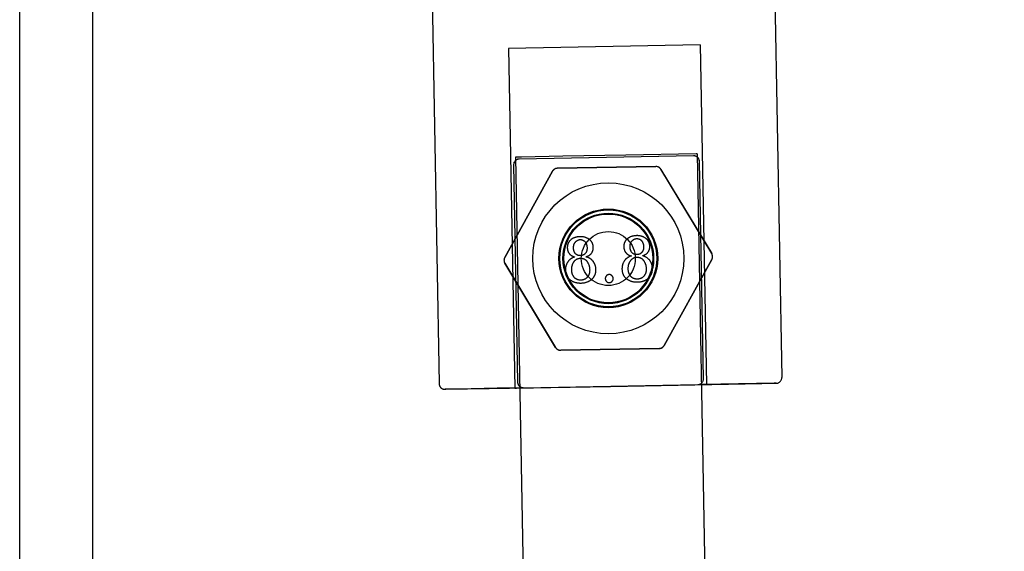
# Model space of a CAD drawing. Header units: inches. Extents: x 0 to 224, y 0 to 145.
# Tile 58 of 63: x 167.661 to 169.355, y 84.488 to 85.404. Entities that reach past the tile are written whole.
import ezdxf

# ---------------------------------------------------------------- set-up
doc = ezdxf.new("R2010")
doc.units = ezdxf.units.IN
doc.header["$LTSCALE"] = 12.302632
doc.header["$MEASUREMENT"] = 0
doc.linetypes.add('HIDDEN', pattern=[0.2, 0.1, -0.1])
doc.layers.get('0').update_dxf_attribs({"linetype": 'CONTINUOUS'})
doc.layers.add('02___PRT_ALL_AXES', color=7, linetype='CONTINUOUS')
doc.layers.add('DEFAULT_2', color=8, linetype='HIDDEN')

msp = doc.modelspace()

# ---------------------------------------------------------------- linework, layer by layer
at = {"color": 7, "linetype": 'Continuous'}
for p, q in [((167.6607, 83.7007), (167.6607, 86.7007)), ((167.7857, 86.7007), (167.7857, 83.7071))]:
    msp.add_line(p, q, dxfattribs=at)
at = {"layer": '02___PRT_ALL_AXES', "color": 8, "linetype": 'HIDDEN'}
for p, q in [((168.9528, 85.8615), (168.9723, 84.7877)), ((168.3629, 85.8508), (168.3824, 84.7769))]:
    msp.add_line(p, q, dxfattribs=at)
for centre, radius in [((168.6736, 84.9927), 0.13), ((168.6736, 84.9926), 0.078), ((168.6736, 84.9926), 0.0765)]:
    msp.add_circle(centre, radius, dxfattribs=at)
at = {"layer": 'DEFAULT_2', "color": 8, "linetype": 'HIDDEN'}
for p, q in [((168.8319, 85.3602), (168.5019, 85.3542)), ((168.5019, 85.3542), (168.5126, 84.7693)), ((168.8319, 85.3602), (168.8425, 84.7753)), ((168.5141, 85.1669), (169.0426, 56.1717)), ((168.5145, 85.1669), (168.5141, 85.1669)), ((168.524, 85.1671), (168.5145, 85.1669)), ((168.8204, 85.1693), (168.5204, 85.1638)), ((168.6704, 85.1665), (168.5204, 85.1637)), ((168.5955, 85.1685), (168.524, 85.1671)), ((168.7035, 85.1705), (168.5955, 85.1685)), ((168.8204, 85.1692), (168.6704, 85.1665)), ((168.8266, 85.1726), (169.3551, 56.1774)), ((168.5106, 85.1536), (168.5174, 84.7796)), ((168.586, 85.1478), (168.7554, 85.1509)), ((168.7554, 85.1509), (168.586, 85.1478)), ((168.8515, 85.0009), (168.7642, 85.1461)), ((168.7642, 85.146), (168.8516, 85.0008)), ((168.8374, 84.7854), (168.8305, 85.1594)), ((168.5774, 85.1427), (168.4954, 84.9944)), ((168.4954, 84.9943), (168.5774, 85.1426)), ((168.7697, 84.8426), (168.8517, 84.9909)), ((168.4956, 84.9844), (168.583, 84.8392)), ((168.583, 84.8392), (168.4956, 84.9843)), ((168.8517, 84.9908), (168.7697, 84.8426)), ((168.5917, 84.8344), (168.7611, 84.8375)), ((168.7611, 84.8374), (168.5917, 84.8343)), ((168.4687, 84.7684), (168.6776, 84.7721)), ((168.5276, 84.7699), (168.8275, 84.7753)), ((168.604, 84.7709), (168.7227, 84.773)), ((168.6776, 84.7721), (168.8519, 84.7753)), ((168.7227, 84.773), (168.8178, 84.7748)), ((168.8178, 84.7748), (168.8418, 84.7753)), ((168.8275, 84.7752), (168.8364, 84.7754)), ((168.8418, 84.7753), (168.8425, 84.7753)), ((168.8519, 84.7753), (168.9379, 84.777)), ((168.9379, 84.777), (168.9614, 84.7775)), ((168.3934, 84.7671), (168.3927, 84.7671)), ((168.4155, 84.7676), (168.3934, 84.7671)), ((168.4822, 84.7689), (168.4155, 84.7676)), ((168.5276, 84.7698), (168.4822, 84.7689))]:
    msp.add_line(p, q, dxfattribs=at)
for points in [[(168.8266, 85.1726), (168.8262, 85.1726), (168.825, 85.1726), (168.7035, 85.1705)], [(168.6251, 85.03), (168.624, 85.03), (168.623, 85.0299), (168.622, 85.0298), (168.621, 85.0297), (168.6201, 85.0296), (168.6193, 85.0294), (168.6185, 85.0292), (168.6177, 85.029), (168.6169, 85.0288), (168.6162, 85.0286), (168.6155, 85.0283), (168.6148, 85.0281), (168.6141, 85.0278), (168.6135, 85.0275), (168.6128, 85.0272), (168.6122, 85.0268), (168.6116, 85.0265), (168.6111, 85.0261), (168.6105, 85.0257), (168.6099, 85.0253), (168.6094, 85.0249), (168.6089, 85.0244)], [(168.6172, 85.021), (168.6175, 85.0214), (168.6179, 85.0218), (168.6183, 85.0221), (168.6187, 85.0224), (168.619, 85.0227), (168.6194, 85.023), (168.6198, 85.0233), (168.6201, 85.0235), (168.6205, 85.0237), (168.6208, 85.0239), (168.6212, 85.0241), (168.6215, 85.0242), (168.6219, 85.0243), (168.6222, 85.0245), (168.6225, 85.0246), (168.6229, 85.0247), (168.6233, 85.0248), (168.6236, 85.0248), (168.624, 85.0249), (168.6243, 85.0249), (168.6247, 85.025), (168.6251, 85.025)], [(168.641, 85.0252), (168.6405, 85.0256), (168.6399, 85.026), (168.6393, 85.0264), (168.6387, 85.0267), (168.6381, 85.0271), (168.6375, 85.0274), (168.6369, 85.0277), (168.6363, 85.028), (168.6356, 85.0283), (168.6349, 85.0285), (168.6342, 85.0288), (168.6335, 85.029), (168.6328, 85.0292), (168.632, 85.0294), (168.6312, 85.0295), (168.6304, 85.0297), (168.6296, 85.0298), (168.6288, 85.0299), (168.6279, 85.0299), (168.627, 85.03), (168.626, 85.03), (168.6251, 85.03)], [(168.6251, 85.025), (168.6256, 85.025), (168.626, 85.025), (168.6265, 85.0249), (168.6269, 85.0249), (168.6273, 85.0248), (168.6277, 85.0247), (168.6281, 85.0247), (168.6285, 85.0246), (168.6289, 85.0244), (168.6292, 85.0243), (168.6296, 85.0242), (168.6299, 85.024), (168.6303, 85.0239), (168.6306, 85.0237), (168.6309, 85.0235), (168.6312, 85.0233), (168.6315, 85.0231), (168.6319, 85.0229), (168.6322, 85.0226), (168.6325, 85.0224), (168.6328, 85.0221), (168.6331, 85.0218), (168.6333, 85.0215), (168.6336, 85.0212)], [(168.6477, 85.0119), (168.6477, 85.0126), (168.6477, 85.0132), (168.6476, 85.0139), (168.6475, 85.0145), (168.6474, 85.0151), (168.6473, 85.0156), (168.6471, 85.0162), (168.647, 85.0168), (168.6468, 85.0173), (168.6466, 85.0178), (168.6464, 85.0183), (168.6462, 85.0188), (168.646, 85.0193), (168.6457, 85.0198), (168.6455, 85.0203), (168.6452, 85.0208), (168.6449, 85.0212), (168.6445, 85.0217), (168.6442, 85.0221), (168.6438, 85.0226), (168.6434, 85.023), (168.643, 85.0235), (168.6425, 85.0239), (168.6421, 85.0243), (168.6416, 85.0248), (168.641, 85.0252)], [(168.7062, 85.0262), (168.7057, 85.0258), (168.7052, 85.0253), (168.7048, 85.0249), (168.7044, 85.0244), (168.704, 85.024), (168.7036, 85.0235), (168.7033, 85.0231), (168.703, 85.0226), (168.7027, 85.0221), (168.7024, 85.0217), (168.7021, 85.0212), (168.7019, 85.0207), (168.7017, 85.0202), (168.7015, 85.0197), (168.7013, 85.0192), (168.7011, 85.0187), (168.7009, 85.0182), (168.7008, 85.0177), (168.7007, 85.0171), (168.7006, 85.0166), (168.7005, 85.016), (168.7004, 85.0154), (168.7003, 85.0148), (168.7003, 85.0142), (168.7003, 85.0135), (168.7003, 85.0129)], [(168.7223, 85.0318), (168.7213, 85.0317), (168.7202, 85.0317), (168.7193, 85.0316), (168.7183, 85.0315), (168.7174, 85.0313), (168.7166, 85.0312), (168.7157, 85.031), (168.7149, 85.0308), (168.7142, 85.0306), (168.7134, 85.0304), (168.7127, 85.0301), (168.712, 85.0298), (168.7114, 85.0296), (168.7107, 85.0293), (168.7101, 85.0289), (168.7095, 85.0286), (168.7089, 85.0282), (168.7083, 85.0279), (168.7078, 85.0275), (168.7072, 85.0271), (168.7067, 85.0267), (168.7062, 85.0262)], [(168.7144, 85.0227), (168.7148, 85.0232), (168.7152, 85.0235), (168.7156, 85.0239), (168.716, 85.0242), (168.7163, 85.0245), (168.7167, 85.0248), (168.717, 85.025), (168.7174, 85.0253), (168.7177, 85.0255), (168.7181, 85.0257), (168.7184, 85.0258), (168.7188, 85.026), (168.7191, 85.0261), (168.7195, 85.0262), (168.7198, 85.0264), (168.7202, 85.0264), (168.7205, 85.0265), (168.7209, 85.0266), (168.7212, 85.0267), (168.7216, 85.0267), (168.722, 85.0267), (168.7224, 85.0267)], [(168.7383, 85.027), (168.7378, 85.0274), (168.7372, 85.0278), (168.7366, 85.0282), (168.736, 85.0285), (168.7354, 85.0289), (168.7348, 85.0292), (168.7342, 85.0295), (168.7335, 85.0298), (168.7329, 85.03), (168.7322, 85.0303), (168.7315, 85.0305), (168.7308, 85.0307), (168.7301, 85.0309), (168.7293, 85.0311), (168.7285, 85.0313), (168.7277, 85.0314), (168.7269, 85.0315), (168.726, 85.0316), (168.7252, 85.0317), (168.7243, 85.0318), (168.7233, 85.0318), (168.7223, 85.0318)], [(168.7224, 85.0267), (168.7229, 85.0267), (168.7233, 85.0267), (168.7238, 85.0267), (168.7242, 85.0266), (168.7246, 85.0266), (168.725, 85.0265), (168.7254, 85.0264), (168.7258, 85.0263), (168.7262, 85.0262), (168.7265, 85.0261), (168.7269, 85.026), (168.7272, 85.0258), (168.7275, 85.0257), (168.7279, 85.0255), (168.7282, 85.0253), (168.7285, 85.0251), (168.7288, 85.0249), (168.7291, 85.0247), (168.7294, 85.0244), (168.7297, 85.0242), (168.73, 85.0239), (168.7303, 85.0236), (168.7306, 85.0233), (168.7309, 85.0229)], [(168.745, 85.0137), (168.745, 85.0144), (168.7449, 85.015), (168.7449, 85.0156), (168.7448, 85.0163), (168.7447, 85.0168), (168.7446, 85.0174), (168.7444, 85.018), (168.7443, 85.0185), (168.7441, 85.0191), (168.7439, 85.0196), (168.7437, 85.0201), (168.7435, 85.0206), (168.7433, 85.0211), (168.743, 85.0216), (168.7427, 85.0221), (168.7424, 85.0225), (168.7421, 85.023), (168.7418, 85.0235), (168.7414, 85.0239), (168.7411, 85.0244), (168.7407, 85.0248), (168.7403, 85.0252), (168.7398, 85.0257), (168.7394, 85.0261), (168.7389, 85.0265), (168.7383, 85.027)], [(168.6089, 85.0244), (168.6084, 85.024), (168.6079, 85.0236), (168.6075, 85.0231), (168.6071, 85.0227), (168.6067, 85.0222), (168.6064, 85.0218), (168.606, 85.0213), (168.6057, 85.0208), (168.6054, 85.0204), (168.6051, 85.0199), (168.6049, 85.0194), (168.6046, 85.0189), (168.6044, 85.0185), (168.6042, 85.018), (168.604, 85.0175), (168.6038, 85.0169), (168.6037, 85.0164), (168.6035, 85.0159), (168.6034, 85.0153), (168.6033, 85.0148), (168.6032, 85.0142), (168.6031, 85.0136), (168.6031, 85.013), (168.603, 85.0124), (168.603, 85.0118), (168.603, 85.0111)], [(168.603, 85.0111), (168.603, 85.0104), (168.6031, 85.0096), (168.6031, 85.009), (168.6032, 85.0083), (168.6033, 85.0077), (168.6034, 85.0071), (168.6036, 85.0065), (168.6037, 85.006), (168.6039, 85.0054), (168.6041, 85.0049), (168.6043, 85.0044), (168.6045, 85.004), (168.6047, 85.0035), (168.6049, 85.003), (168.6051, 85.0026), (168.6054, 85.0022), (168.6057, 85.0018), (168.606, 85.0014), (168.6063, 85.001), (168.6066, 85.0006), (168.6069, 85.0002), (168.6072, 84.9998), (168.6076, 84.9995), (168.608, 84.9991), (168.6084, 84.9988), (168.6088, 84.9985), (168.6092, 84.9981), (168.6097, 84.9978), (168.6102, 84.9975), (168.6107, 84.9972), (168.6113, 84.9969), (168.6118, 84.9966), (168.6124, 84.9963), (168.6131, 84.996), (168.6138, 84.9958), (168.6145, 84.9955), (168.6153, 84.9953), (168.6161, 84.995)], [(168.6137, 85.0103), (168.6137, 85.0111), (168.6137, 85.0118), (168.6138, 85.0124), (168.6138, 85.0131), (168.6139, 85.0137), (168.614, 85.0142), (168.6141, 85.0148), (168.6142, 85.0153), (168.6144, 85.0158), (168.6145, 85.0163), (168.6147, 85.0168), (168.6148, 85.0172), (168.615, 85.0177), (168.6152, 85.0181), (168.6154, 85.0185), (168.6156, 85.0189), (168.6159, 85.0192), (168.6161, 85.0196), (168.6163, 85.02), (168.6166, 85.0203), (168.6169, 85.0206), (168.6172, 85.021)], [(168.6168, 85.0011), (168.6165, 85.0015), (168.6162, 85.0019), (168.6159, 85.0023), (168.6157, 85.0028), (168.6154, 85.0032), (168.6152, 85.0037), (168.615, 85.0041), (168.6148, 85.0046), (168.6146, 85.0051), (168.6144, 85.0056), (168.6143, 85.0061), (168.6142, 85.0066), (168.614, 85.0072), (168.6139, 85.0078), (168.6139, 85.0084), (168.6138, 85.009), (168.6138, 85.0096), (168.6137, 85.0103)], [(168.6336, 85.0212), (168.6339, 85.0208), (168.6342, 85.0205), (168.6344, 85.0201), (168.6347, 85.0197), (168.6349, 85.0193), (168.6352, 85.0189), (168.6354, 85.0184), (168.6356, 85.018), (168.6358, 85.0175), (168.636, 85.017), (168.6361, 85.0165), (168.6363, 85.0159), (168.6365, 85.0154), (168.6366, 85.0148), (168.6367, 85.0142), (168.6368, 85.0135), (168.6369, 85.0129), (168.637, 85.0122), (168.637, 85.0114), (168.637, 85.0106)], [(168.637, 85.0106), (168.637, 85.01), (168.637, 85.0093), (168.637, 85.0087), (168.6369, 85.0081), (168.6368, 85.0075), (168.6367, 85.007), (168.6366, 85.0065), (168.6365, 85.006), (168.6364, 85.0055), (168.6362, 85.005), (168.6361, 85.0046), (168.6359, 85.0041), (168.6357, 85.0037), (168.6355, 85.0033), (168.6353, 85.0029), (168.6351, 85.0025), (168.6348, 85.0022), (168.6346, 85.0018), (168.6343, 85.0015), (168.634, 85.0011)], [(168.6352, 84.9954), (168.636, 84.9956), (168.6368, 84.9959), (168.6375, 84.9962), (168.6382, 84.9965), (168.6388, 84.9968), (168.6394, 84.9971), (168.64, 84.9974), (168.6405, 84.9977), (168.641, 84.9981), (168.6415, 84.9984), (168.6419, 84.9987), (168.6424, 84.9991), (168.6428, 84.9994), (168.6432, 84.9998), (168.6435, 85.0002), (168.6439, 85.0005), (168.6442, 85.0009), (168.6445, 85.0013), (168.6448, 85.0017), (168.6451, 85.0021), (168.6454, 85.0025), (168.6456, 85.0029), (168.6459, 85.0034), (168.6461, 85.0038), (168.6463, 85.0043), (168.6465, 85.0048), (168.6467, 85.0052), (168.6469, 85.0057), (168.647, 85.0063), (168.6472, 85.0068), (168.6473, 85.0074), (168.6474, 85.0079), (168.6475, 85.0085), (168.6476, 85.0092), (168.6477, 85.0098), (168.6477, 85.0105), (168.6477, 85.0112), (168.6477, 85.0119)], [(168.7003, 85.0129), (168.7003, 85.0121), (168.7004, 85.0114), (168.7004, 85.0107), (168.7005, 85.0101), (168.7006, 85.0095), (168.7007, 85.0089), (168.7009, 85.0083), (168.701, 85.0077), (168.7012, 85.0072), (168.7013, 85.0067), (168.7015, 85.0062), (168.7017, 85.0057), (168.7019, 85.0053), (168.7022, 85.0048), (168.7024, 85.0044), (168.7027, 85.004), (168.7029, 85.0035), (168.7032, 85.0031), (168.7035, 85.0027), (168.7038, 85.0024), (168.7042, 85.002), (168.7045, 85.0016), (168.7049, 85.0013), (168.7053, 85.0009), (168.7057, 85.0006), (168.7061, 85.0002), (168.7065, 84.9999), (168.707, 84.9996), (168.7075, 84.9993), (168.708, 84.999), (168.7085, 84.9987), (168.7091, 84.9984), (168.7097, 84.9981), (168.7104, 84.9978), (168.711, 84.9975), (168.7118, 84.9973), (168.7125, 84.997), (168.7133, 84.9968)], [(168.711, 85.0121), (168.711, 85.0128), (168.711, 85.0135), (168.7111, 85.0142), (168.7111, 85.0148), (168.7112, 85.0154), (168.7113, 85.016), (168.7114, 85.0166), (168.7115, 85.0171), (168.7116, 85.0176), (168.7118, 85.0181), (168.7119, 85.0185), (168.7121, 85.019), (168.7123, 85.0194), (168.7125, 85.0198), (168.7127, 85.0203), (168.7129, 85.0206), (168.7131, 85.021), (168.7134, 85.0214), (168.7136, 85.0217), (168.7139, 85.0221), (168.7141, 85.0224), (168.7144, 85.0227)], [(168.7141, 85.0029), (168.7138, 85.0033), (168.7135, 85.0037), (168.7132, 85.0041), (168.7129, 85.0045), (168.7127, 85.005), (168.7125, 85.0054), (168.7123, 85.0059), (168.7121, 85.0064), (168.7119, 85.0069), (168.7117, 85.0074), (168.7116, 85.0079), (168.7114, 85.0084), (168.7113, 85.009), (168.7112, 85.0095), (168.7111, 85.0101), (168.7111, 85.0108), (168.711, 85.0114), (168.711, 85.0121)], [(168.7309, 85.0229), (168.7312, 85.0226), (168.7315, 85.0222), (168.7317, 85.0218), (168.732, 85.0215), (168.7322, 85.0211), (168.7324, 85.0206), (168.7327, 85.0202), (168.7329, 85.0197), (168.7331, 85.0193), (168.7333, 85.0188), (168.7334, 85.0183), (168.7336, 85.0177), (168.7337, 85.0172), (168.7339, 85.0166), (168.734, 85.016), (168.7341, 85.0153), (168.7342, 85.0146), (168.7342, 85.0139), (168.7343, 85.0132), (168.7343, 85.0124)], [(168.7343, 85.0124), (168.7343, 85.0117), (168.7343, 85.0111), (168.7343, 85.0105), (168.7342, 85.0099), (168.7341, 85.0093), (168.734, 85.0087), (168.7339, 85.0082), (168.7338, 85.0077), (168.7337, 85.0072), (168.7335, 85.0068), (168.7333, 85.0063), (168.7332, 85.0059), (168.733, 85.0055), (168.7328, 85.0051), (168.7326, 85.0047), (168.7323, 85.0043), (168.7321, 85.0039), (168.7318, 85.0036), (168.7316, 85.0032), (168.7313, 85.0029)], [(168.7325, 84.9971), (168.7333, 84.9974), (168.7341, 84.9977), (168.7348, 84.998), (168.7355, 84.9983), (168.7361, 84.9986), (168.7367, 84.9989), (168.7373, 84.9992), (168.7378, 84.9995), (168.7383, 84.9998), (168.7388, 85.0002), (168.7392, 85.0005), (168.7397, 85.0009), (168.7401, 85.0012), (168.7405, 85.0016), (168.7408, 85.0019), (168.7412, 85.0023), (168.7415, 85.0027), (168.7418, 85.0031), (168.7421, 85.0035), (168.7424, 85.0039), (168.7427, 85.0043), (168.7429, 85.0047), (168.7432, 85.0052), (168.7434, 85.0056), (168.7436, 85.0061), (168.7438, 85.0065), (168.744, 85.007), (168.7442, 85.0075), (168.7443, 85.008), (168.7445, 85.0086), (168.7446, 85.0091), (168.7447, 85.0097), (168.7448, 85.0103), (168.7449, 85.0109), (168.7449, 85.0116), (168.745, 85.0122), (168.745, 85.013), (168.745, 85.0137)], [(168.6161, 84.995), (168.6152, 84.9948), (168.6144, 84.9945), (168.6136, 84.9942), (168.6129, 84.9939), (168.6122, 84.9936), (168.6115, 84.9933), (168.6109, 84.993), (168.6102, 84.9926), (168.6096, 84.9922), (168.6091, 84.9919), (168.6085, 84.9915), (168.608, 84.9911), (168.6075, 84.9907), (168.607, 84.9903), (168.6066, 84.9898), (168.6061, 84.9894), (168.6057, 84.9889), (168.6053, 84.9884), (168.6049, 84.9879), (168.6045, 84.9874), (168.6041, 84.9869), (168.6037, 84.9863)], [(168.6145, 84.9868), (168.6148, 84.9873), (168.6151, 84.9877), (168.6155, 84.9882), (168.6159, 84.9886), (168.6162, 84.989), (168.6166, 84.9893), (168.6169, 84.9897), (168.6173, 84.99), (168.6177, 84.9903), (168.6181, 84.9906), (168.6185, 84.9908), (168.6189, 84.9911), (168.6193, 84.9913), (168.6197, 84.9915), (168.6201, 84.9917), (168.6206, 84.9919), (168.621, 84.9921), (168.6215, 84.9922), (168.6219, 84.9924), (168.6224, 84.9925), (168.6229, 84.9926), (168.6234, 84.9927), (168.624, 84.9928), (168.6245, 84.9928), (168.6251, 84.9929), (168.6257, 84.9929)], [(168.6256, 84.9974), (168.6251, 84.9974), (168.6245, 84.9974), (168.624, 84.9975), (168.6235, 84.9975), (168.623, 84.9976), (168.6226, 84.9977), (168.6221, 84.9978), (168.6217, 84.9979), (168.6213, 84.998), (168.6209, 84.9981), (168.6206, 84.9983), (168.6202, 84.9984), (168.6199, 84.9986), (168.6196, 84.9987), (168.6193, 84.9989), (168.619, 84.9991), (168.6187, 84.9993), (168.6184, 84.9995), (168.6181, 84.9998), (168.6178, 85), (168.6176, 85.0002), (168.6173, 85.0005), (168.617, 85.0008), (168.6168, 85.0011)], [(168.634, 85.0011), (168.6337, 85.0008), (168.6334, 85.0005), (168.6331, 85.0002), (168.6328, 84.9999), (168.6325, 84.9997), (168.6322, 84.9994), (168.6319, 84.9992), (168.6316, 84.999), (168.6312, 84.9988), (168.6309, 84.9986), (168.6305, 84.9985), (168.6302, 84.9983), (168.6298, 84.9982), (168.6294, 84.998), (168.629, 84.9979), (168.6286, 84.9978), (168.6281, 84.9977), (168.6277, 84.9976), (168.6272, 84.9975), (168.6267, 84.9975), (168.6262, 84.9974), (168.6256, 84.9974)], [(168.6257, 84.9929), (168.6263, 84.9929), (168.6269, 84.9929), (168.6274, 84.9928), (168.6279, 84.9928), (168.6285, 84.9927), (168.629, 84.9926), (168.6294, 84.9925), (168.6299, 84.9924), (168.6303, 84.9923), (168.6308, 84.9921), (168.6312, 84.992), (168.6316, 84.9918), (168.632, 84.9916), (168.6324, 84.9914), (168.6328, 84.9912), (168.6332, 84.991), (168.6336, 84.9907), (168.6339, 84.9905), (168.6343, 84.9902), (168.6347, 84.9899), (168.635, 84.9896), (168.6354, 84.9893), (168.6357, 84.9889), (168.636, 84.9885), (168.6364, 84.9882), (168.6367, 84.9877), (168.637, 84.9873), (168.6373, 84.9868)], [(168.6475, 84.9876), (168.6471, 84.9881), (168.6466, 84.9887), (168.6461, 84.9892), (168.6456, 84.9897), (168.6451, 84.9902), (168.6446, 84.9907), (168.6441, 84.9911), (168.6435, 84.9915), (168.6429, 84.992), (168.6424, 84.9923), (168.6418, 84.9927), (168.6411, 84.9931), (168.6405, 84.9934), (168.6398, 84.9938), (168.6391, 84.9941), (168.6384, 84.9944), (168.6377, 84.9946), (168.6369, 84.9949), (168.6361, 84.9951), (168.6352, 84.9954)], [(168.7133, 84.9968), (168.7125, 84.9965), (168.7117, 84.9963), (168.7109, 84.996), (168.7102, 84.9957), (168.7095, 84.9954), (168.7088, 84.9951), (168.7081, 84.9947), (168.7075, 84.9944), (168.7069, 84.994), (168.7064, 84.9936), (168.7058, 84.9933), (168.7053, 84.9929), (168.7048, 84.9925), (168.7043, 84.992), (168.7038, 84.9916), (168.7034, 84.9911), (168.703, 84.9907), (168.7025, 84.9902), (168.7021, 84.9897), (168.7017, 84.9892), (168.7014, 84.9886), (168.701, 84.9881)], [(168.7117, 84.9886), (168.7121, 84.9891), (168.7124, 84.9895), (168.7128, 84.9899), (168.7131, 84.9904), (168.7135, 84.9907), (168.7139, 84.9911), (168.7142, 84.9914), (168.7146, 84.9918), (168.715, 84.9921), (168.7154, 84.9923), (168.7158, 84.9926), (168.7162, 84.9929), (168.7166, 84.9931), (168.717, 84.9933), (168.7174, 84.9935), (168.7178, 84.9937), (168.7183, 84.9939), (168.7187, 84.994), (168.7192, 84.9942), (168.7197, 84.9943), (168.7202, 84.9944), (168.7207, 84.9945), (168.7212, 84.9946), (168.7218, 84.9946), (168.7224, 84.9947), (168.7229, 84.9947)], [(168.7229, 84.9992), (168.7223, 84.9992), (168.7218, 84.9992), (168.7213, 84.9993), (168.7208, 84.9993), (168.7203, 84.9994), (168.7198, 84.9995), (168.7194, 84.9995), (168.719, 84.9996), (168.7186, 84.9998), (168.7182, 84.9999), (168.7179, 85), (168.7175, 85.0002), (168.7172, 85.0003), (168.7168, 85.0005), (168.7165, 85.0007), (168.7162, 85.0009), (168.7159, 85.0011), (168.7156, 85.0013), (168.7154, 85.0015), (168.7151, 85.0018), (168.7148, 85.002), (168.7146, 85.0023), (168.7143, 85.0026), (168.7141, 85.0029)], [(168.7313, 85.0029), (168.731, 85.0026), (168.7307, 85.0023), (168.7304, 85.002), (168.7301, 85.0017), (168.7298, 85.0015), (168.7295, 85.0012), (168.7292, 85.001), (168.7288, 85.0008), (168.7285, 85.0006), (168.7282, 85.0004), (168.7278, 85.0002), (168.7274, 85.0001), (168.7271, 84.9999), (168.7267, 84.9998), (168.7263, 84.9997), (168.7258, 84.9996), (168.7254, 84.9995), (168.725, 84.9994), (168.7245, 84.9993), (168.724, 84.9993), (168.7235, 84.9992), (168.7229, 84.9992)], [(168.7229, 84.9947), (168.7236, 84.9947), (168.7241, 84.9947), (168.7247, 84.9946), (168.7252, 84.9946), (168.7257, 84.9945), (168.7262, 84.9944), (168.7267, 84.9943), (168.7272, 84.9942), (168.7276, 84.9941), (168.7281, 84.9939), (168.7285, 84.9938), (168.7289, 84.9936), (168.7293, 84.9934), (168.7297, 84.9932), (168.7301, 84.993), (168.7305, 84.9928), (168.7309, 84.9925), (168.7312, 84.9923), (168.7316, 84.992), (168.7319, 84.9917), (168.7323, 84.9914), (168.7326, 84.991), (168.733, 84.9907), (168.7333, 84.9903), (168.7336, 84.9899), (168.734, 84.9895), (168.7343, 84.9891), (168.7346, 84.9886)], [(168.7448, 84.9893), (168.7444, 84.9899), (168.7439, 84.9905), (168.7434, 84.991), (168.7429, 84.9915), (168.7424, 84.992), (168.7419, 84.9924), (168.7413, 84.9929), (168.7408, 84.9933), (168.7402, 84.9937), (168.7396, 84.9941), (168.739, 84.9945), (168.7384, 84.9949), (168.7378, 84.9952), (168.7371, 84.9955), (168.7364, 84.9958), (168.7357, 84.9961), (168.7349, 84.9964), (168.7342, 84.9967), (168.7334, 84.9969), (168.7325, 84.9971)], [(168.6037, 84.9863), (168.6033, 84.9856), (168.6029, 84.9848), (168.6025, 84.9841), (168.6021, 84.9833), (168.6018, 84.9826), (168.6015, 84.9818), (168.6012, 84.9811), (168.601, 84.9804), (168.6008, 84.9796), (168.6006, 84.9788), (168.6004, 84.9781), (168.6002, 84.9773), (168.6001, 84.9765), (168.6, 84.9757), (168.5999, 84.9749), (168.5999, 84.9741), (168.5999, 84.9732), (168.5999, 84.9724)], [(168.6106, 84.9726), (168.6106, 84.9735), (168.6106, 84.9744), (168.6106, 84.9752), (168.6107, 84.9761), (168.6108, 84.9769), (168.6109, 84.9776), (168.611, 84.9784), (168.6112, 84.9791), (168.6114, 84.9799), (168.6116, 84.9805), (168.6118, 84.9812), (168.612, 84.9819), (168.6122, 84.9825), (168.6125, 84.9832), (168.6128, 84.9838), (168.6131, 84.9844), (168.6134, 84.985), (168.6137, 84.9856), (168.6141, 84.9862), (168.6145, 84.9868)], [(168.6373, 84.9868), (168.6378, 84.9861), (168.6382, 84.9854), (168.6386, 84.9846), (168.639, 84.9839), (168.6393, 84.9832), (168.6396, 84.9825), (168.6399, 84.9817), (168.6402, 84.981), (168.6404, 84.9802), (168.6406, 84.9795), (168.6408, 84.9787), (168.641, 84.978), (168.6412, 84.9772), (168.6413, 84.9764), (168.6414, 84.9756), (168.6415, 84.9747), (168.6415, 84.9739), (168.6416, 84.973)], [(168.6523, 84.9735), (168.6522, 84.9744), (168.6522, 84.9753), (168.6521, 84.9761), (168.652, 84.9769), (168.6519, 84.9777), (168.6517, 84.9784), (168.6516, 84.9792), (168.6514, 84.9799), (168.6512, 84.9806), (168.6509, 84.9813), (168.6507, 84.982), (168.6504, 84.9826), (168.6501, 84.9833), (168.6498, 84.9839), (168.6495, 84.9845), (168.6492, 84.9852), (168.6488, 84.9858), (168.6484, 84.9864), (168.648, 84.987), (168.6475, 84.9876)], [(168.701, 84.9881), (168.7006, 84.9873), (168.7001, 84.9866), (168.6998, 84.9858), (168.6994, 84.9851), (168.6991, 84.9844), (168.6988, 84.9836), (168.6985, 84.9829), (168.6983, 84.9821), (168.698, 84.9814), (168.6978, 84.9806), (168.6977, 84.9798), (168.6975, 84.9791), (168.6974, 84.9783), (168.6973, 84.9775), (168.6972, 84.9767), (168.6972, 84.9759), (168.6971, 84.975), (168.6971, 84.9742)], [(168.6971, 84.9742), (168.6972, 84.9732), (168.6972, 84.9724), (168.6973, 84.9715), (168.6974, 84.9707), (168.6975, 84.9699), (168.6977, 84.9692), (168.6978, 84.9685), (168.698, 84.9678), (168.6982, 84.9671), (168.6984, 84.9665), (168.6986, 84.9658), (168.6989, 84.9652), (168.6991, 84.9647), (168.6994, 84.9641), (168.6997, 84.9635), (168.7, 84.963), (168.7003, 84.9625), (168.7007, 84.962), (168.701, 84.9615), (168.7014, 84.961), (168.7018, 84.9605), (168.7022, 84.9601), (168.7026, 84.9596), (168.7031, 84.9592), (168.7036, 84.9587), (168.7041, 84.9583), (168.7046, 84.9579), (168.7051, 84.9575)], [(168.7079, 84.9744), (168.7079, 84.9753), (168.7079, 84.9762), (168.7079, 84.977), (168.708, 84.9778), (168.7081, 84.9786), (168.7082, 84.9794), (168.7083, 84.9802), (168.7085, 84.9809), (168.7086, 84.9816), (168.7088, 84.9823), (168.709, 84.983), (168.7093, 84.9837), (168.7095, 84.9843), (168.7098, 84.985), (168.71, 84.9856), (168.7103, 84.9862), (168.7107, 84.9868), (168.711, 84.9874), (168.7114, 84.988), (168.7117, 84.9886)], [(168.712, 84.9621), (168.7116, 84.9626), (168.7112, 84.9631), (168.7109, 84.9636), (168.7106, 84.9642), (168.7103, 84.9647), (168.71, 84.9653), (168.7097, 84.9658), (168.7095, 84.9664), (168.7092, 84.967), (168.709, 84.9676), (168.7088, 84.9682), (168.7086, 84.9688), (168.7085, 84.9694), (168.7083, 84.9701), (168.7082, 84.9707), (168.7081, 84.9714), (168.708, 84.9721), (168.7079, 84.9728), (168.7079, 84.9736), (168.7079, 84.9744)], [(168.7346, 84.9886), (168.7351, 84.9879), (168.7355, 84.9871), (168.7359, 84.9864), (168.7363, 84.9857), (168.7366, 84.985), (168.7369, 84.9842), (168.7372, 84.9835), (168.7375, 84.9828), (168.7377, 84.982), (168.7379, 84.9813), (168.7381, 84.9805), (168.7383, 84.9797), (168.7384, 84.979), (168.7386, 84.9782), (168.7387, 84.9773), (168.7387, 84.9765), (168.7388, 84.9757), (168.7388, 84.9748)], [(168.7388, 84.9748), (168.7388, 84.974), (168.7388, 84.9732), (168.7388, 84.9724), (168.7387, 84.9717), (168.7386, 84.971), (168.7385, 84.9703), (168.7384, 84.9697), (168.7383, 84.9691), (168.7381, 84.9685), (168.738, 84.9679), (168.7378, 84.9673), (168.7376, 84.9668), (168.7374, 84.9662), (168.7371, 84.9657), (168.7369, 84.9652), (168.7366, 84.9647), (168.7364, 84.9643), (168.7361, 84.9638), (168.7358, 84.9634), (168.7355, 84.9629), (168.7352, 84.9625), (168.7348, 84.9621)], [(168.7423, 84.9582), (168.7428, 84.9587), (168.7433, 84.9591), (168.7438, 84.9596), (168.7442, 84.9601), (168.7447, 84.9605), (168.7451, 84.961), (168.7455, 84.9615), (168.7458, 84.962), (168.7462, 84.9625), (168.7465, 84.963), (168.7468, 84.9635), (168.7471, 84.9641), (168.7474, 84.9646), (168.7477, 84.9652), (168.7479, 84.9658), (168.7482, 84.9664), (168.7484, 84.967), (168.7486, 84.9676), (168.7488, 84.9683), (168.7489, 84.9689), (168.7491, 84.9696), (168.7492, 84.9703), (168.7493, 84.9711), (168.7494, 84.9719), (168.7495, 84.9727), (168.7495, 84.9735), (168.7495, 84.9744), (168.7495, 84.9753)], [(168.7495, 84.9753), (168.7495, 84.9762), (168.7495, 84.977), (168.7494, 84.9779), (168.7493, 84.9787), (168.7491, 84.9794), (168.749, 84.9802), (168.7488, 84.9809), (168.7487, 84.9817), (168.7484, 84.9824), (168.7482, 84.9831), (168.748, 84.9837), (168.7477, 84.9844), (168.7474, 84.985), (168.7471, 84.9857), (168.7468, 84.9863), (168.7464, 84.9869), (168.7461, 84.9875), (168.7457, 84.9882), (168.7453, 84.9888), (168.7448, 84.9893)], [(168.5999, 84.9724), (168.5999, 84.9715), (168.6, 84.9706), (168.6, 84.9697), (168.6001, 84.9689), (168.6003, 84.9682), (168.6004, 84.9674), (168.6006, 84.9667), (168.6007, 84.966), (168.6009, 84.9653), (168.6011, 84.9647), (168.6014, 84.9641), (168.6016, 84.9635), (168.6019, 84.9629), (168.6021, 84.9623), (168.6024, 84.9618), (168.6027, 84.9612), (168.6031, 84.9607), (168.6034, 84.9602), (168.6038, 84.9597), (168.6041, 84.9592), (168.6045, 84.9588), (168.6049, 84.9583), (168.6054, 84.9578), (168.6058, 84.9574), (168.6063, 84.957), (168.6068, 84.9565), (168.6073, 84.9561), (168.6078, 84.9557)], [(168.6147, 84.9603), (168.6143, 84.9608), (168.6139, 84.9613), (168.6136, 84.9619), (168.6133, 84.9624), (168.613, 84.9629), (168.6127, 84.9635), (168.6124, 84.964), (168.6122, 84.9646), (168.6119, 84.9652), (168.6117, 84.9658), (168.6115, 84.9664), (168.6113, 84.967), (168.6112, 84.9676), (168.611, 84.9683), (168.6109, 84.9689), (168.6108, 84.9696), (168.6107, 84.9703), (168.6107, 84.9711), (168.6106, 84.9718), (168.6106, 84.9726)], [(168.6264, 84.9552), (168.6257, 84.9552), (168.625, 84.9552), (168.6244, 84.9553), (168.6238, 84.9553), (168.6232, 84.9554), (168.6226, 84.9555), (168.6221, 84.9556), (168.6216, 84.9557), (168.6211, 84.9559), (168.6206, 84.956), (168.6202, 84.9562), (168.6197, 84.9564), (168.6193, 84.9566), (168.6189, 84.9568), (168.6185, 84.957), (168.6181, 84.9572), (168.6177, 84.9574), (168.6174, 84.9577), (168.617, 84.9579), (168.6167, 84.9582), (168.6163, 84.9585), (168.616, 84.9588), (168.6157, 84.9592), (168.6153, 84.9595), (168.615, 84.9599), (168.6147, 84.9603)], [(168.6375, 84.9603), (168.6372, 84.9599), (168.6368, 84.9595), (168.6364, 84.9591), (168.6361, 84.9588), (168.6357, 84.9584), (168.6353, 84.9581), (168.6349, 84.9578), (168.6345, 84.9576), (168.6341, 84.9573), (168.6337, 84.9571), (168.6332, 84.9568), (168.6328, 84.9566), (168.6324, 84.9564), (168.6319, 84.9562), (168.6314, 84.9561), (168.6309, 84.9559), (168.6304, 84.9558), (168.6299, 84.9556), (168.6294, 84.9555), (168.6288, 84.9554), (168.6283, 84.9554), (168.6277, 84.9553), (168.6271, 84.9553), (168.6264, 84.9552)], [(168.6416, 84.973), (168.6416, 84.9722), (168.6415, 84.9714), (168.6415, 84.9707), (168.6414, 84.9699), (168.6413, 84.9692), (168.6412, 84.9686), (168.6411, 84.9679), (168.641, 84.9673), (168.6408, 84.9667), (168.6407, 84.9661), (168.6405, 84.9656), (168.6403, 84.965), (168.6401, 84.9645), (168.6399, 84.964), (168.6396, 84.9635), (168.6394, 84.963), (168.6391, 84.9625), (168.6388, 84.962), (168.6385, 84.9616), (168.6382, 84.9611), (168.6379, 84.9607), (168.6375, 84.9603)], [(168.645, 84.9565), (168.6455, 84.9569), (168.646, 84.9574), (168.6465, 84.9578), (168.647, 84.9583), (168.6474, 84.9587), (168.6478, 84.9592), (168.6482, 84.9597), (168.6486, 84.9602), (168.6489, 84.9607), (168.6492, 84.9612), (168.6495, 84.9618), (168.6498, 84.9623), (168.6501, 84.9629), (168.6504, 84.9634), (168.6506, 84.964), (168.6509, 84.9646), (168.6511, 84.9652), (168.6513, 84.9658), (168.6515, 84.9665), (168.6516, 84.9672), (168.6518, 84.9679), (168.6519, 84.9686), (168.652, 84.9693), (168.6521, 84.9701), (168.6522, 84.9709), (168.6522, 84.9717), (168.6523, 84.9726), (168.6523, 84.9735)], [(168.6703, 84.9627), (168.67, 84.9624), (168.6698, 84.9622), (168.6697, 84.9619), (168.6695, 84.9617), (168.6693, 84.9614), (168.6692, 84.9612), (168.6691, 84.9609), (168.6689, 84.9607), (168.6688, 84.9604), (168.6687, 84.9602), (168.6687, 84.9599), (168.6686, 84.9596), (168.6685, 84.9593), (168.6685, 84.9591), (168.6684, 84.9588), (168.6684, 84.9585), (168.6684, 84.9581), (168.6684, 84.9578)], [(168.6684, 84.9578), (168.6684, 84.9575), (168.6684, 84.9571), (168.6685, 84.9568), (168.6685, 84.9565), (168.6686, 84.9562), (168.6687, 84.9559), (168.6688, 84.9556), (168.6689, 84.9553), (168.669, 84.9551), (168.6691, 84.9548), (168.6692, 84.9545), (168.6694, 84.9543), (168.6695, 84.9541), (168.6697, 84.9538), (168.6698, 84.9536), (168.67, 84.9534), (168.6702, 84.9532), (168.6704, 84.9529)], [(168.6751, 84.9648), (168.6748, 84.9648), (168.6744, 84.9648), (168.6741, 84.9647), (168.6738, 84.9647), (168.6735, 84.9646), (168.6732, 84.9646), (168.673, 84.9645), (168.6727, 84.9644), (168.6724, 84.9643), (168.6722, 84.9641), (168.6719, 84.964), (168.6717, 84.9639), (168.6714, 84.9637), (168.6712, 84.9635), (168.671, 84.9633), (168.6707, 84.9631), (168.6705, 84.9629), (168.6703, 84.9627)], [(168.6799, 84.9628), (168.6797, 84.9631), (168.6794, 84.9633), (168.6792, 84.9635), (168.6789, 84.9637), (168.6787, 84.9638), (168.6784, 84.964), (168.6782, 84.9641), (168.6779, 84.9643), (168.6776, 84.9644), (168.6774, 84.9645), (168.6771, 84.9646), (168.6768, 84.9646), (168.6766, 84.9647), (168.6763, 84.9647), (168.676, 84.9648), (168.6757, 84.9648), (168.6754, 84.9648), (168.6751, 84.9648)], [(168.682, 84.958), (168.682, 84.9583), (168.682, 84.9586), (168.682, 84.9589), (168.6819, 84.9592), (168.6819, 84.9595), (168.6818, 84.9598), (168.6817, 84.9601), (168.6816, 84.9603), (168.6815, 84.9606), (168.6814, 84.9609), (168.6812, 84.9611), (168.6811, 84.9614), (168.6809, 84.9616), (168.6808, 84.9619), (168.6806, 84.9621), (168.6804, 84.9623), (168.6802, 84.9626), (168.6799, 84.9628)], [(168.6801, 84.9531), (168.6803, 84.9534), (168.6805, 84.9536), (168.6807, 84.9538), (168.6809, 84.9541), (168.6811, 84.9543), (168.6812, 84.9546), (168.6813, 84.9548), (168.6815, 84.9551), (168.6816, 84.9553), (168.6817, 84.9556), (168.6818, 84.9559), (168.6818, 84.9562), (168.6819, 84.9564), (168.682, 84.9567), (168.682, 84.957), (168.682, 84.9574), (168.682, 84.9577), (168.682, 84.958)], [(168.7051, 84.9575), (168.7058, 84.957), (168.7065, 84.9565), (168.7073, 84.9561), (168.708, 84.9556), (168.7087, 84.9552), (168.7095, 84.9549), (168.7102, 84.9545), (168.711, 84.9542), (168.7118, 84.9539), (168.7126, 84.9536), (168.7134, 84.9533), (168.7142, 84.9531), (168.7151, 84.9529), (168.7159, 84.9527), (168.7168, 84.9525), (168.7177, 84.9523), (168.7186, 84.9522), (168.7196, 84.9521), (168.7206, 84.952), (168.7216, 84.952), (168.7226, 84.952), (168.7237, 84.952)], [(168.7237, 84.957), (168.723, 84.957), (168.7223, 84.957), (168.7217, 84.9571), (168.7211, 84.9571), (168.7205, 84.9572), (168.7199, 84.9573), (168.7194, 84.9574), (168.7189, 84.9575), (168.7184, 84.9577), (168.7179, 84.9578), (168.7175, 84.958), (168.717, 84.9581), (168.7166, 84.9583), (168.7162, 84.9585), (168.7158, 84.9587), (168.7154, 84.959), (168.715, 84.9592), (168.7147, 84.9595), (168.7143, 84.9597), (168.7139, 84.96), (168.7136, 84.9603), (168.7133, 84.9606), (168.7129, 84.9609), (168.7126, 84.9613), (168.7123, 84.9617), (168.712, 84.9621)], [(168.7348, 84.9621), (168.7345, 84.9617), (168.7341, 84.9613), (168.7337, 84.9609), (168.7333, 84.9605), (168.733, 84.9602), (168.7326, 84.9599), (168.7322, 84.9596), (168.7318, 84.9593), (168.7314, 84.9591), (168.7309, 84.9588), (168.7305, 84.9586), (168.7301, 84.9584), (168.7296, 84.9582), (168.7292, 84.958), (168.7287, 84.9578), (168.7282, 84.9577), (168.7277, 84.9575), (168.7272, 84.9574), (168.7267, 84.9573), (168.7261, 84.9572), (168.7256, 84.9571), (168.725, 84.9571), (168.7243, 84.957), (168.7237, 84.957)], [(168.7237, 84.952), (168.7249, 84.952), (168.726, 84.9521), (168.7271, 84.9522), (168.7281, 84.9523), (168.7291, 84.9524), (168.73, 84.9526), (168.731, 84.9528), (168.7319, 84.953), (168.7327, 84.9532), (168.7336, 84.9535), (168.7344, 84.9538), (168.7352, 84.9541), (168.736, 84.9544), (168.7367, 84.9547), (168.7375, 84.9551), (168.7382, 84.9555), (168.7389, 84.9559), (168.7396, 84.9563), (168.7403, 84.9568), (168.741, 84.9572), (168.7416, 84.9577), (168.7423, 84.9582)], [(168.6078, 84.9557), (168.6086, 84.9552), (168.6093, 84.9547), (168.61, 84.9543), (168.6107, 84.9539), (168.6114, 84.9535), (168.6122, 84.9531), (168.613, 84.9527), (168.6137, 84.9524), (168.6145, 84.9521), (168.6153, 84.9518), (168.6161, 84.9516), (168.6169, 84.9513), (168.6178, 84.9511), (168.6186, 84.9509), (168.6195, 84.9507), (168.6204, 84.9506), (168.6214, 84.9504), (168.6223, 84.9503), (168.6233, 84.9503), (168.6243, 84.9502), (168.6254, 84.9502), (168.6264, 84.9502)], [(168.6264, 84.9502), (168.6276, 84.9502), (168.6287, 84.9503), (168.6298, 84.9504), (168.6308, 84.9505), (168.6318, 84.9507), (168.6328, 84.9508), (168.6337, 84.951), (168.6346, 84.9512), (168.6355, 84.9515), (168.6363, 84.9517), (168.6371, 84.952), (168.6379, 84.9523), (168.6387, 84.9526), (168.6395, 84.953), (168.6402, 84.9533), (168.6409, 84.9537), (168.6416, 84.9541), (168.6423, 84.9545), (168.643, 84.955), (168.6437, 84.9555), (168.6444, 84.9559), (168.645, 84.9565)], [(168.6704, 84.9529), (168.6707, 84.9527), (168.6709, 84.9525), (168.6712, 84.9523), (168.6714, 84.9521), (168.6717, 84.952), (168.6719, 84.9518), (168.6722, 84.9517), (168.6724, 84.9516), (168.6727, 84.9515), (168.6729, 84.9514), (168.6732, 84.9513), (168.6735, 84.9512), (168.6738, 84.9512), (168.6741, 84.9511), (168.6744, 84.9511), (168.6747, 84.951), (168.675, 84.951), (168.6753, 84.951)], [(168.6753, 84.951), (168.6757, 84.951), (168.676, 84.9511), (168.6762, 84.9511), (168.6765, 84.9511), (168.6768, 84.9512), (168.6771, 84.9513), (168.6773, 84.9514), (168.6776, 84.9515), (168.6779, 84.9516), (168.6781, 84.9517), (168.6784, 84.9518), (168.6786, 84.952), (168.6789, 84.9521), (168.6791, 84.9523), (168.6794, 84.9525), (168.6796, 84.9527), (168.6799, 84.9529), (168.6801, 84.9531)], [(168.5126, 84.7693), (168.5133, 84.7693), (168.5154, 84.7693), (168.604, 84.7709)], [(168.9614, 84.7775), (168.9625, 84.7775), (168.9617, 84.7775), (168.959, 84.7775), (168.8364, 84.7754)], [(168.3927, 84.7671), (168.3926, 84.7671), (168.3938, 84.7671), (168.4687, 84.7684)]]:
    msp.add_lwpolyline(points, dxfattribs=at)
for centre, radius in [((168.6736, 84.9927), 0.085), ((168.6736, 84.9927), 0.0835), ((168.6736, 84.9924), 0.0465)]:
    msp.add_circle(centre, radius, dxfattribs=at)
for centre, start, end in [((168.5206, 85.1538), 91.0443, 181.0443), ((168.5206, 85.1537), 91.0564, 180.4304), ((168.8205, 85.1593), 1.0443, 91.0443), ((168.8205, 85.1592), 1.6719, 91.0279), ((168.5862, 85.1378), 91.0443, 151.0443), ((168.5862, 85.1378), 91.0443, 151.0443), ((168.7556, 85.1409), 31.0443, 91.0443), ((168.7556, 85.1409), 31.0443, 91.0443), ((168.5041, 84.9896), 151.0443, 211.0443), ((168.5041, 84.9895), 151.0443, 211.0443), ((168.843, 84.9957), 331.0443, 31.0443), ((168.843, 84.9957), 331.0443, 31.0443), ((168.5915, 84.8444), 211.0443, 271.0443), ((168.5915, 84.8443), 211.0443, 271.0443), ((168.7609, 84.8474), 271.0443, 331.0443), ((168.7609, 84.8475), 271.0443, 331.0443), ((168.9623, 84.7875), 271.0443, 1.0443), ((168.3924, 84.7771), 181.0443, 271.0443), ((168.5274, 84.7799), 181.0443, 271.0443), ((168.5274, 84.7798), 181.0443, 271.0443), ((168.8274, 84.7853), 271.0443, 1.0443), ((168.8274, 84.7852), 271.0443, 1.0443)]:
    msp.add_arc(centre, 0.01, start, end, dxfattribs=at)

doc.saveas('drawing.dxf')
